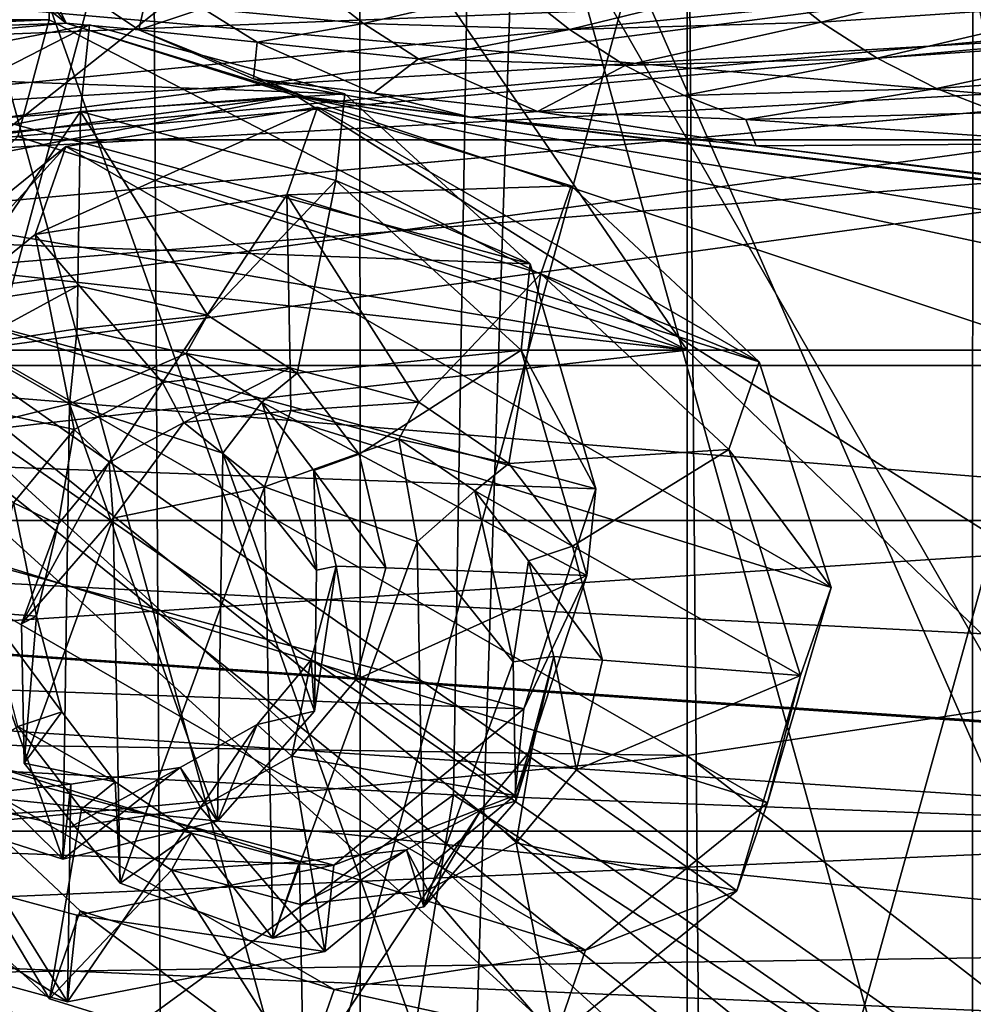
# Model space of a CAD drawing. Header units: metres. Extents: x -904 to 0, y -908 to 0.
# Tile 90 of 153: x -382 to -341, y -105 to -63. Entities that reach past the tile are written whole.
import ezdxf

# ---------------------------------------------------------------- set-up
doc = ezdxf.new("R2010")
doc.units = ezdxf.units.M

msp = doc.modelspace()

# ---------------------------------------------------------------- linework, layer by layer
at = {"layer": 'None'}
for points in [[(-393.401001, -117.911072, 1988.119873), (-393.479919, -24.042227, 1933.87854), (-367.022247, -120.089249, 1984.553101)], [(-393.479919, -24.042227, 1933.87854), (-367.025238, -27.069414, 1930.828857), (-367.022247, -120.089249, 1984.553101)], [(-367.022247, -120.089249, 1984.553101), (-367.025238, -27.069414, 1930.828857), (-340.778107, -121.33815, 1979.975098)], [(-367.025238, -27.069414, 1930.828857), (-340.772614, -30.867098, 1927.806885), (-340.778107, -121.33815, 1979.975098)], [(-340.778107, -121.33815, 1979.975098), (-340.772614, -30.867098, 1927.806885), (-327.809082, -119.616325, 1977.327515)], [(-340.772614, -30.867098, 1927.806885), (-327.802185, -32.960297, 1927.296631), (-327.809082, -119.616325, 1977.327515)], [(-570.15863, -58.565701, 661.240173), (-309.111755, -207.702347, 657.334961), (-309.403992, -35.91481, 661.833374)], [(-389.199493, -118.923676, 1550.911377), (-386.783783, -43.876625, 1507.21875), (-362.245575, -112.721756, 1545.40625)], [(-386.783783, -43.876625, 1507.21875), (-360.185577, -49.225632, 1508.736206), (-362.245575, -112.721756, 1545.40625)], [(-362.245575, -112.721756, 1545.40625), (-360.185577, -49.225632, 1508.736206), (-336.018341, -104.384018, 1538.417725)], [(-360.185577, -49.225632, 1508.736206), (-333.425598, -55.798313, 1510.421387), (-336.018341, -104.384018, 1538.417725)], [(-414.806274, -93.030998, 2031.075317), (-363.024536, -95.759171, 2026.860474), (-362.278748, -51.564709, 2034.584595)], [(-362.278748, -51.564709, 2034.584595), (-414.75824, -51.564968, 2038.379517), (-414.806274, -93.030998, 2031.075317)], [(-399.234528, -51.564911, 182.051285), (-375.897583, -51.564796, 186.552155), (-399.087982, -137.472488, 191.156738)], [(-375.897583, -51.564796, 186.552155), (-375.418518, -134.184128, 195.453476), (-399.087982, -137.472488, 191.156738)], [(-375.897583, -51.564796, 186.552155), (-352.977783, -51.564682, 192.840973), (-375.418518, -134.184128, 195.453476)], [(-352.977783, -51.564682, 192.840973), (-352.315155, -129.66301, 201.406082), (-375.418518, -134.184128, 195.453476)], [(-363.024536, -95.759171, 2026.860474), (-336.272583, -96.787689, 2023.781372), (-362.278748, -51.564709, 2034.584595)], [(-362.278748, -51.564709, 2034.584595), (-336.272583, -96.787689, 2023.781372), (-310.038391, -51.564449, 2028.267822)], [(-352.977783, -51.564682, 192.840973), (-330.615753, -51.564575, 200.891068), (-352.315155, -129.66301, 201.406082)], [(-330.615753, -51.564575, 200.891068), (-329.323792, -123.827972, 209.19838), (-352.315155, -129.66301, 201.406082)], [(-387.700989, -56.295364, 1606.961792), (-653.887207, -72.526901, 1606.574951), (-379.609039, -62.712627, 1606.793701)], [(-387.700989, -56.295364, 1606.961792), (-379.609039, -62.712627, 1606.793701), (-384.712372, -56.275879, 1650.164063)], [(-384.712372, -56.275879, 1650.164063), (-379.609039, -62.712627, 1606.793701), (-380.922333, -60.015366, 1650.175903)], [(-570.15863, -58.565701, 661.240173), (-584.097839, -207.702347, 657.334961), (-309.111755, -207.702347, 657.334961)], [(-379.609039, -62.712627, 1606.793701), (-376.496826, -62.992954, 1650.192871), (-380.922333, -60.015366, 1650.175903)], [(-380.922333, -60.015366, 1650.175903), (-376.496826, -62.992954, 1650.192871), (-375.921295, -60.43314, 1693.50293)], [(-336.788635, -60.053448, 1863.346436), (-349.507813, -60.886173, 1821.602783), (-347.266754, -62.668034, 1821.608643)], [(-336.788635, -60.053448, 1863.346436), (-347.266754, -62.668034, 1821.608643), (-334.54303, -61.808685, 1863.350342)], [(-376.496826, -62.992954, 1650.192871), (-373.751007, -62.088051, 1693.513672), (-375.921295, -60.43314, 1693.50293)], [(-373.751007, -62.088051, 1693.513672), (-366.874786, -62.728729, 1736.588623), (-369.076416, -61.000095, 1736.577759)], [(-369.076416, -61.000095, 1736.577759), (-366.874786, -62.728729, 1736.588623), (-360.28006, -61.209015, 1779.314941)], [(-358.053589, -62.982861, 1779.32312), (-349.507813, -60.886173, 1821.602783), (-360.28006, -61.209015, 1779.314941)], [(-349.507813, -60.886173, 1821.602783), (-358.053589, -62.982861, 1779.32312), (-347.266754, -62.668034, 1821.608643)], [(-360.28006, -61.209015, 1779.314941), (-366.874786, -62.728729, 1736.588623), (-358.053589, -62.982861, 1779.32312)], [(-334.54303, -61.808685, 1863.350342), (-347.266754, -62.668034, 1821.608643), (-344.862915, -64.21418, 1821.613403)], [(-332.137573, -63.332085, 1863.352417), (-334.54303, -61.808685, 1863.350342), (-344.862915, -64.21418, 1821.613403)], [(-371.433136, -63.526936, 1693.526123), (-373.751007, -62.088051, 1693.513672), (-376.496826, -62.992954, 1650.192871)], [(-366.874786, -62.728729, 1736.588623), (-373.751007, -62.088051, 1693.513672), (-371.433136, -63.526936, 1693.526123)], [(-653.887207, -72.526901, 1606.574951), (-629.798584, -85.366486, 1606.240967), (-379.609039, -62.712627, 1606.793701)], [(-379.609039, -62.712627, 1606.793701), (-629.798584, -85.366486, 1606.240967), (-369.758789, -65.81794, 1606.712402)], [(-369.758789, -65.81794, 1606.712402), (-369.372711, -65.865341, 1613.282715), (-379.609039, -62.712627, 1606.793701)], [(-369.372711, -65.865341, 1613.282715), (-376.496826, -62.992954, 1650.192871), (-379.609039, -62.712627, 1606.793701)], [(-364.51712, -64.230385, 1736.600952), (-366.874786, -62.728729, 1736.588623), (-371.433136, -63.526936, 1693.526123)], [(-358.053589, -62.982861, 1779.32312), (-366.874786, -62.728729, 1736.588623), (-364.51712, -64.230385, 1736.600952)], [(-347.266754, -62.668034, 1821.608643), (-358.053589, -62.982861, 1779.32312), (-355.665619, -64.522537, 1779.331299)], [(-344.862915, -64.21418, 1821.613403), (-347.266754, -62.668034, 1821.608643), (-355.665619, -64.522537, 1779.331299)], [(-371.592438, -65.090462, 1650.214355), (-371.433136, -63.526936, 1693.526123), (-376.496826, -62.992954, 1650.192871)], [(-376.496826, -62.992954, 1650.192871), (-369.372711, -65.865341, 1613.282715), (-371.592438, -65.090462, 1650.214355)], [(-355.665619, -64.522537, 1779.331299), (-358.053589, -62.982861, 1779.32312), (-364.51712, -64.230385, 1736.600952)], [(-366.439026, -65.70137, 1693.555542), (-371.433136, -63.526936, 1693.526123), (-371.592438, -65.090462, 1650.214355)], [(-371.433136, -63.526936, 1693.526123), (-366.439026, -65.70137, 1693.555542), (-364.51712, -64.230385, 1736.600952)], [(-344.862915, -64.21418, 1821.613403), (-342.318085, -65.508957, 1821.616821), (-332.137573, -63.332085, 1863.352417)], [(-342.318085, -65.508957, 1821.616821), (-329.594055, -64.608513, 1863.352783), (-332.137573, -63.332085, 1863.352417)], [(-366.439026, -65.70137, 1693.555542), (-359.418945, -66.49469, 1736.629272), (-364.51712, -64.230385, 1736.600952)], [(-359.418945, -66.49469, 1736.629272), (-355.665619, -64.522537, 1779.331299), (-364.51712, -64.230385, 1736.600952)], [(-355.665619, -64.522537, 1779.331299), (-359.418945, -66.49469, 1736.629272), (-353.137665, -65.81221, 1779.339355)], [(-355.665619, -64.522537, 1779.331299), (-353.137665, -65.81221, 1779.339355), (-344.862915, -64.21418, 1821.613403)], [(-353.137665, -65.81221, 1779.339355), (-342.318085, -65.508957, 1821.616821), (-344.862915, -64.21418, 1821.613403)], [(-342.318085, -65.508957, 1821.616821), (-339.653931, -66.541656, 1821.618896), (-329.594055, -64.608513, 1863.352783)], [(-362.295715, -66.734222, 1685.181274), (-366.439026, -65.70137, 1693.555542), (-371.592438, -65.090462, 1650.214355)], [(-369.372711, -65.865341, 1613.282715), (-362.295715, -66.734222, 1685.181274), (-371.592438, -65.090462, 1650.214355)], [(-359.418945, -66.49469, 1736.629272), (-366.439026, -65.70137, 1693.555542), (-362.295715, -66.734222, 1685.181274)], [(-353.137665, -65.81221, 1779.339355), (-350.491211, -66.840881, 1779.347046), (-342.318085, -65.508957, 1821.616821)], [(-350.491211, -66.840881, 1779.347046), (-339.653931, -66.541656, 1821.618896), (-342.318085, -65.508957, 1821.616821)], [(-629.798584, -85.366486, 1606.240967), (-604.898926, -96.564316, 1605.948975), (-369.758789, -65.81794, 1606.712402)], [(-369.758789, -65.81794, 1606.712402), (-604.898926, -96.564316, 1605.948975), (-579.414856, -106.2174, 1605.699707)], [(-579.414856, -106.2174, 1605.699707), (-311.951202, -102.333786, 1605.762329), (-369.758789, -65.81794, 1606.712402)], [(-311.951202, -102.333786, 1605.762329), (-285.877808, -93.790787, 1605.964355), (-369.758789, -65.81794, 1606.712402)], [(-369.758789, -65.81794, 1606.712402), (-285.877808, -93.790787, 1605.964355), (-259.035767, -89.53669, 1606.136597)], [(-259.035767, -89.53669, 1606.136597), (-232.967972, -88.549675, 1606.117188), (-369.758789, -65.81794, 1606.712402)], [(-232.967972, -88.549675, 1606.117188), (-157.766281, -91.522858, 1606.039307), (-369.758789, -65.81794, 1606.712402)], [(-264.370239, -78.757698, 1612.998047), (-369.758789, -65.81794, 1606.712402), (-157.766281, -91.522858, 1606.039307)], [(-264.370239, -78.757698, 1612.998047), (-369.372711, -65.865341, 1613.282715), (-369.758789, -65.81794, 1606.712402)], [(-362.295715, -66.734222, 1685.181274), (-369.372711, -65.865341, 1613.282715), (-264.370239, -78.757698, 1612.998047)], [(-359.418945, -66.49469, 1736.629272), (-350.491211, -66.840881, 1779.347046), (-353.137665, -65.81221, 1779.339355)], [(-350.047302, -67.96817, 1756.375854), (-359.418945, -66.49469, 1736.629272), (-362.295715, -66.734222, 1685.181274)], [(-350.491211, -66.840881, 1779.347046), (-359.418945, -66.49469, 1736.629272), (-350.047302, -67.96817, 1756.375854)], [(-339.653931, -66.541656, 1821.618896), (-350.491211, -66.840881, 1779.347046), (-335.659729, -67.869011, 1815.896851)], [(-350.047302, -67.96817, 1756.375854), (-362.295715, -66.734222, 1685.181274), (-271.176086, -77.936203, 1684.443604)], [(-271.176086, -77.936203, 1684.443604), (-362.295715, -66.734222, 1685.181274), (-264.370239, -78.757698, 1612.998047)], [(-335.659729, -67.869011, 1815.896851), (-350.491211, -66.840881, 1779.347046), (-350.047302, -67.96817, 1756.375854)], [(-350.047302, -67.96817, 1756.375854), (-277.97934, -76.816643, 1756.375854), (-335.659729, -67.869011, 1815.896851)], [(-277.97934, -76.816643, 1756.375854), (-350.047302, -67.96817, 1756.375854), (-271.176086, -77.936203, 1684.443604)], [(-414.806274, -93.030998, 2031.075317), (-393.401001, -117.911072, 1988.119873), (-363.024536, -95.759171, 2026.860474)], [(-393.401001, -117.911072, 1988.119873), (-367.022247, -120.089249, 1984.553101), (-363.024536, -95.759171, 2026.860474)], [(-363.024536, -95.759171, 2026.860474), (-367.022247, -120.089249, 1984.553101), (-342.268646, -109.303604, 2002.259277)], [(-336.272583, -96.787689, 2023.781372), (-363.024536, -95.759171, 2026.860474), (-342.268646, -109.303604, 2002.259277)], [(-335.096313, -108.986382, 2001.10498), (-336.272583, -96.787689, 2023.781372), (-342.268646, -109.303604, 2002.259277)], [(-337.979492, -110.967003, 1605.560547), (-311.951202, -102.333786, 1605.762329), (-579.414856, -106.2174, 1605.699707)], [(-336.018341, -104.384018, 1538.417725), (-336.327271, -107.168266, 1555.495117), (-362.245575, -112.721756, 1545.40625)]]:
    msp.add_3dface(points, dxfattribs=at)
at = {"layer": 'None012311'}
for points in [[(-398.51358, -66.948952, 123.728142), (-395.786469, -58.98037, 141.893921), (-328.285919, -60.03373, 132.887787)], [(-324.461578, -59.205574, 144.901703), (-399.362701, -68.982285, 126.675926), (-327.569336, -62.296482, 135.586823)], [(-395.476166, -60.834919, 145.135208), (-399.362701, -68.982285, 126.675926), (-324.461578, -59.205574, 144.901703)], [(-328.285919, -60.03373, 132.887787), (-331.364288, -63.040817, 123.830482), (-398.51358, -66.948952, 123.728142)], [(-327.569336, -62.296482, 135.586823), (-399.362701, -68.982285, 126.675926), (-330.762848, -65.236298, 126.774025)], [(-398.51358, -66.948952, 123.728142), (-331.364288, -63.040817, 123.830482), (-63.008152, -302.295593, 117.565376)], [(-399.362701, -68.982285, 126.675926), (-65.261642, -300.990356, 120.600586), (-330.762848, -65.236298, 126.774025)], [(-465.701691, -69.252586, 123.667824), (-398.51358, -66.948952, 123.728142), (-69.298546, -367.238312, 115.864792)], [(-398.51358, -66.948952, 123.728142), (-66.409767, -334.739563, 116.715805), (-69.298546, -367.238312, 115.864792)], [(-66.409767, -334.739563, 116.715805), (-398.51358, -66.948952, 123.728142), (-63.008152, -302.295593, 117.565376)], [(-71.333969, -367.13382, 118.868553), (-399.362701, -68.982285, 126.675926), (-465.757965, -71.129059, 126.619713)], [(-71.333969, -367.13382, 118.868553), (-68.556686, -334.277802, 119.72892), (-399.362701, -68.982285, 126.675926)], [(-68.556686, -334.277802, 119.72892), (-65.261642, -300.990356, 120.600586), (-399.362701, -68.982285, 126.675926)], [(-452.00235, -701.143799, 107.12117), (-465.701691, -69.252586, 123.667824), (-71.672775, -399.771973, 115.012871)], [(-465.701691, -69.252586, 123.667824), (-69.298546, -367.238312, 115.864792), (-71.672775, -399.771973, 115.012871)], [(-73.59713, -399.498657, 118.021057), (-465.757965, -71.129059, 126.619713), (-452.00235, -703.006531, 110.073418)], [(-73.59713, -399.498657, 118.021057), (-71.333969, -367.13382, 118.868553), (-465.757965, -71.129059, 126.619713)]]:
    msp.add_3dface(points, dxfattribs=at)
at = {"layer": 'None012312'}
for points in [[(-244.002335, -55.045334, 2077.158691), (-848.960938, -55.045334, 2077.158691), (-843.332153, -78.157524, 2092.565186)], [(-843.332153, -78.157524, 2092.565186), (-832.017273, -108.488556, 2112.783936), (-244.002335, -55.045334, 2077.158691)], [(-832.017273, -108.488556, 2112.783936), (-818.396606, -133.37944, 2129.375977), (-244.002335, -55.045334, 2077.158691)], [(-244.002335, -55.045334, 2077.158691), (-818.396606, -133.37944, 2129.375977), (-244.002335, -194.321701, 2170)], [(-244.002335, -57.660503, 2075.415527), (-840.639099, -81.481087, 2091.294189), (-846.345764, -57.660503, 2075.415527)], [(-829.512085, -111.361542, 2111.212402), (-840.639099, -81.481087, 2091.294189), (-244.002335, -57.660503, 2075.415527)], [(-816.193909, -135.701202, 2127.437256), (-829.512085, -111.361542, 2111.212402), (-244.002335, -57.660503, 2075.415527)], [(-816.193909, -135.701202, 2127.437256), (-244.002335, -57.660503, 2075.415527), (-244.002335, -195.267593, 2167.144043)]]:
    msp.add_3dface(points, dxfattribs=at)
at = {"layer": 'None012317'}
for points in [[(-273.299683, -124.244728, 1629.041138), (-672.325317, -96.34214, 1629.041138), (-672.385864, -97.20826, 1633.96521)], [(-672.325317, -96.34214, 1629.041138), (-273.299683, -124.244728, 1629.041138), (-612.486877, -100.747734, 1628.526367)], [(-273.36026, -125.110855, 1633.96521), (-672.385864, -97.20826, 1633.96521), (-672.713623, -101.895279, 1635.675293)], [(-273.36026, -125.110855, 1633.96521), (-273.299683, -124.244728, 1629.041138), (-672.385864, -97.20826, 1633.96521)], [(-672.920227, -104.850044, 1627.537354), (-672.592468, -100.163025, 1625.827271), (-273.894623, -132.75264, 1627.537354)], [(-672.592468, -100.163025, 1625.827271), (-273.566864, -128.065613, 1625.827271), (-273.894623, -132.75264, 1627.537354)], [(-672.592468, -100.163025, 1625.827271), (-612.700623, -103.804451, 1625.9552), (-333.38266, -123.336266, 1625.9552)], [(-672.592468, -100.163025, 1625.827271), (-333.38266, -123.336266, 1625.9552), (-273.566864, -128.065613, 1625.827271)], [(-273.299683, -124.244728, 1629.041138), (-333.168915, -120.279549, 1628.526367), (-612.486877, -100.747734, 1628.526367)], [(-612.486877, -100.747734, 1628.526367), (-333.168915, -120.279549, 1628.526367), (-611.098206, -101.157028, 1627.986938)], [(-333.168915, -120.279549, 1628.526367), (-334.600922, -120.491714, 1627.986816), (-611.098206, -101.157028, 1627.986938)], [(-611.098206, -101.157028, 1627.986938), (-334.600922, -120.491714, 1627.986816), (-610.579895, -102.147957, 1626.921021)], [(-273.687988, -129.797867, 1635.675293), (-672.713623, -101.895279, 1635.675293), (-672.980774, -105.716171, 1632.461426)], [(-273.687988, -129.797867, 1635.675293), (-273.36026, -125.110855, 1633.96521), (-672.713623, -101.895279, 1635.675293)], [(-612.700623, -103.804451, 1625.9552), (-610.579895, -102.147957, 1626.921021), (-333.38266, -123.336266, 1625.9552)], [(-333.38266, -123.336266, 1625.9552), (-610.579895, -102.147957, 1626.921021), (-335.252167, -121.400764, 1626.921143)], [(-610.579895, -102.147957, 1626.921021), (-334.600922, -120.491714, 1627.986816), (-335.252167, -121.400764, 1626.921143)]]:
    msp.add_3dface(points, dxfattribs=at)
at = {"layer": 'None012320'}
for points in [[(-353.006927, -2.753827, 2254.326904), (-380.347229, -36.842842, 2254.326904), (-353.007477, -76.717903, 2254.326904)], [(-353.007477, -76.717903, 2254.326904), (-337.400238, -76.718018, 2252.789551), (-353.006927, -2.753827, 2254.326904)], [(-337.400238, -76.718018, 2252.789551), (-332.301392, -2.6826, 2251.60083), (-353.006927, -2.753827, 2254.326904)], [(-563.006958, -5.002748, 2174.326904), (-278.006958, -5.004862, 2174.326904), (-563.007507, -77.370995, 2174.326904)], [(-278.006958, -5.004862, 2174.326904), (-278.007477, -77.373108, 2174.326904), (-563.007507, -77.370995, 2174.326904)], [(-380.347412, -62.561035, 2238.326904), (-380.347229, -36.842842, 2238.326904), (-506.065613, -62.560104, 2238.326904)], [(-380.347229, -36.842842, 2254.326904), (-380.347412, -62.561035, 2254.326904), (-353.007477, -76.717903, 2254.326904)], [(-380.347229, -36.842842, 2238.326904), (-380.347412, -62.561035, 2238.326904), (-380.347229, -36.842842, 2254.326904)], [(-380.347412, -62.561035, 2238.326904), (-380.347412, -62.561035, 2254.326904), (-380.347229, -36.842842, 2254.326904)], [(-504.725891, -67.560112, 2238.326904), (-380.347412, -62.561035, 2238.326904), (-506.065613, -62.560104, 2238.326904)], [(-381.687195, -67.561028, 2238.326904), (-380.347412, -62.561035, 2238.326904), (-504.725891, -67.560112, 2238.326904)], [(-353.007477, -76.717903, 2254.326904), (-380.347412, -62.561035, 2254.326904), (-381.687195, -67.561028, 2254.326904)], [(-380.347412, -62.561035, 2238.326904), (-381.687195, -67.561028, 2238.326904), (-380.347412, -62.561035, 2254.326904)], [(-381.687195, -67.561028, 2238.326904), (-381.687195, -67.561028, 2254.326904), (-380.347412, -62.561035, 2254.326904)], [(-381.687195, -67.561028, 2254.326904), (-385.347473, -71.221252, 2254.326904), (-353.007477, -76.717903, 2254.326904)], [(-385.347473, -71.221252, 2254.326904), (-390.347473, -72.560959, 2254.326904), (-353.007477, -76.717903, 2254.326904)], [(-353.007477, -76.717903, 2254.326904), (-390.347473, -72.560959, 2254.326904), (-488.007477, -76.716904, 2254.326904)], [(-488.007477, -76.716904, 2254.326904), (-488.007599, -92.067276, 2252.840332), (-353.007477, -76.717903, 2254.326904)], [(-488.007599, -92.067276, 2252.840332), (-353.007599, -94.084892, 2252.418945), (-353.007477, -76.717903, 2254.326904)], [(-353.007477, -76.717903, 2254.326904), (-353.007599, -94.084892, 2252.418945), (-337.432617, -91.724991, 2251.336426)], [(-337.400238, -76.718018, 2252.789551), (-353.007477, -76.717903, 2254.326904), (-337.432617, -91.724991, 2251.336426)], [(-563.007507, -77.370995, 2174.326904), (-278.007477, -77.373108, 2174.326904), (-279.460236, -92.008446, 2174.326904)], [(-279.460236, -92.008446, 2174.326904), (-280.552216, -96.671791, 2174.326904), (-563.007507, -77.370995, 2174.326904)], [(-280.552216, -96.671791, 2174.326904), (-280.572174, -96.746094, 2174.326904), (-563.007507, -77.370995, 2174.326904)], [(-563.007507, -77.370995, 2174.326904), (-280.572174, -96.746094, 2174.326904), (-283.73764, -106.079124, 2174.326904)], [(-283.73764, -106.079124, 2174.326904), (-290.640198, -119.059952, 2174.326904), (-563.007507, -77.370995, 2174.326904)], [(-290.640198, -119.059952, 2174.326904), (-299.958618, -130.431549, 2174.326904), (-563.007507, -77.370995, 2174.326904)], [(-563.007507, -77.370995, 2174.326904), (-299.958618, -130.431549, 2174.326904), (-299.961609, -130.434555, 2174.326904)], [(-299.961609, -130.434555, 2174.326904), (-300.012787, -130.485703, 2174.326904), (-563.007507, -77.370995, 2174.326904)], [(-300.012787, -130.485703, 2174.326904), (-561.554932, -92.006355, 2174.326904), (-563.007507, -77.370995, 2174.326904)], [(-337.432617, -91.724991, 2251.336426), (-353.007599, -94.084892, 2252.418945), (-337.432739, -106.193977, 2247.037598)], [(-561.554932, -92.006355, 2174.326904), (-300.012787, -130.485703, 2174.326904), (-353.008026, -152.399979, 2174.326904)], [(-561.554932, -92.006355, 2174.326904), (-353.008026, -152.399979, 2174.326904), (-560.48291, -96.59539, 2174.326904)], [(-488.007599, -92.067276, 2252.840332), (-488.00769, -106.847183, 2248.436035), (-353.007599, -94.084892, 2252.418945)], [(-488.00769, -106.847183, 2248.436035), (-353.00769, -106.773079, 2248.466553), (-353.007599, -94.084892, 2252.418945)], [(-353.007599, -94.084892, 2252.418945), (-353.00769, -106.773079, 2248.466553), (-337.432739, -106.193977, 2247.037598)], [(-353.008026, -152.399979, 2174.326904), (-488.008026, -152.398972, 2174.326904), (-560.48291, -96.59539, 2174.326904)]]:
    msp.add_3dface(points, dxfattribs=at)
at = {"layer": 'None012324'}
for points in [[(-517.478271, -67.700378, 2093.583008), (-517.478149, -50.33556, 2093.583008), (-317.478302, -67.701859, 2093.583008)], [(-317.478149, -50.337044, 2192.063721), (-517.478149, -50.33556, 2192.063721), (-517.478271, -67.700378, 2192.063721)], [(-317.478302, -67.701859, 2192.063721), (-317.478149, -50.337044, 2192.063721), (-517.478271, -67.700378, 2192.063721)], [(-517.478149, -50.33556, 2093.583008), (-317.478149, -50.337044, 2093.583008), (-317.478302, -67.701859, 2093.583008)], [(-517.478394, -84.017967, 2099.522217), (-517.478271, -67.700378, 2093.583008), (-317.478424, -84.019455, 2099.522217)], [(-317.478302, -67.701859, 2192.063721), (-517.478271, -67.700378, 2192.063721), (-517.478394, -84.017967, 2186.124756)], [(-317.478424, -84.019455, 2186.124756), (-317.478302, -67.701859, 2192.063721), (-517.478394, -84.017967, 2186.124756)], [(-517.478271, -67.700378, 2093.583008), (-317.478302, -67.701859, 2093.583008), (-317.478424, -84.019455, 2099.522217)], [(-517.478516, -97.32019, 2110.684082), (-517.478394, -84.017967, 2099.522217), (-317.478516, -97.321678, 2110.684082)], [(-317.478424, -84.019455, 2186.124756), (-517.478394, -84.017967, 2186.124756), (-517.478516, -97.32019, 2174.962646)], [(-317.478516, -97.321678, 2174.962646), (-317.478424, -84.019455, 2186.124756), (-517.478516, -97.32019, 2174.962646)], [(-517.478394, -84.017967, 2099.522217), (-317.478424, -84.019455, 2099.522217), (-317.478516, -97.321678, 2110.684082)], [(-517.478577, -106.002602, 2125.722412), (-517.478516, -97.32019, 2110.684082), (-317.478577, -106.004082, 2125.722412)], [(-317.478516, -97.321678, 2174.962646), (-517.478516, -97.32019, 2174.962646), (-517.478577, -106.002602, 2159.924316)], [(-317.478577, -106.004082, 2159.924316), (-317.478516, -97.321678, 2174.962646), (-517.478577, -106.002602, 2159.924316)], [(-517.478516, -97.32019, 2110.684082), (-317.478516, -97.321678, 2110.684082), (-317.478577, -106.004082, 2125.722412)]]:
    msp.add_3dface(points, dxfattribs=at)
at = {"layer": 'None012338'}
for points in [[(-379.624451, -67.994637, 1955.563232), (-368.845581, -66.303207, 1952.301025), (-380.936096, -71.761086, 1949.276611)], [(-368.845581, -66.303207, 1952.301025), (-370.157196, -70.069656, 1946.014404), (-380.936096, -71.761086, 1949.276611)], [(-379.624451, -67.994637, 1955.563232), (-349.915863, -77.21106, 1954.886719), (-368.845581, -66.303207, 1952.301025)], [(-370.157196, -70.069656, 1946.014404), (-368.845581, -66.303207, 1952.301025), (-357.971466, -69.676651, 1952.053345)], [(-349.915863, -77.21106, 1954.886719), (-357.971466, -69.676651, 1952.053345), (-368.845581, -66.303207, 1952.301025)], [(-387.419922, -74.297714, 1960.965942), (-379.624451, -67.994637, 1955.563232), (-388.731567, -78.064171, 1954.679321)], [(-379.624451, -67.994637, 1955.563232), (-380.936096, -71.761086, 1949.276611), (-388.731567, -78.064171, 1954.679321)], [(-387.419922, -74.297714, 1960.965942), (-346.83725, -86.887589, 1960.041748), (-379.624451, -67.994637, 1955.563232)], [(-346.83725, -86.887589, 1960.041748), (-349.915863, -77.21106, 1954.886719), (-379.624451, -67.994637, 1955.563232)], [(-359.283112, -73.4431, 1945.766724), (-370.157196, -70.069656, 1946.014404), (-357.971466, -69.676651, 1952.053345)], [(-359.283112, -73.4431, 1945.766724), (-357.971466, -69.676651, 1952.053345), (-349.915863, -77.21106, 1954.886719)], [(-380.936096, -71.761086, 1949.276611), (-370.157196, -70.069656, 1946.014404), (-375.488068, -78.096489, 1951.935547)], [(-370.157196, -70.069656, 1946.014404), (-370.017975, -77.476349, 1950.422729), (-375.488068, -78.096489, 1951.935547)], [(-370.017975, -77.476349, 1950.422729), (-370.157196, -70.069656, 1946.014404), (-364.508545, -78.949387, 1950.155762)], [(-370.157196, -70.069656, 1946.014404), (-359.283112, -73.4431, 1945.766724), (-364.508545, -78.949387, 1950.155762)], [(-388.731567, -78.064171, 1954.679321), (-380.936096, -71.761086, 1949.276611), (-379.266205, -80.120026, 1953.936157)], [(-380.936096, -71.761086, 1949.276611), (-375.488068, -78.096489, 1951.935547), (-379.266205, -80.120026, 1953.936157)], [(-364.508545, -78.949387, 1950.155762), (-359.283112, -73.4431, 1945.766724), (-360.643158, -81.566681, 1950.917358)], [(-359.283112, -73.4431, 1945.766724), (-351.227509, -80.977509, 1948.599976), (-360.643158, -81.566681, 1950.917358)], [(-351.227509, -80.977509, 1948.599976), (-359.283112, -73.4431, 1945.766724), (-349.915863, -77.21106, 1954.886719)], [(-390.143219, -83.523552, 1967.061523), (-349.560516, -96.113419, 1966.137207), (-387.419922, -74.297714, 1960.965942)], [(-349.560516, -96.113419, 1966.137207), (-346.83725, -86.887589, 1960.041748), (-387.419922, -74.297714, 1960.965942)], [(-375.488068, -78.096489, 1951.935547), (-370.017975, -77.476349, 1950.422729), (-374.572632, -79.819855, 1952.7771)], [(-370.017975, -77.476349, 1950.422729), (-369.983643, -79.302208, 1951.509521), (-374.572632, -79.819855, 1952.7771)], [(-369.983643, -79.302208, 1951.509521), (-370.017975, -77.476349, 1950.422729), (-364.508545, -78.949387, 1950.155762)], [(-351.227509, -80.977509, 1948.599976), (-349.915863, -77.21106, 1954.886719), (-346.83725, -86.887589, 1960.041748)], [(-388.731567, -78.064171, 1954.679321), (-379.266205, -80.120026, 1953.936157), (-381.861572, -83.249817, 1956.352783)], [(-379.266205, -80.120026, 1953.936157), (-375.488068, -78.096489, 1951.935547), (-377.76297, -81.525986, 1954.464844)], [(-375.488068, -78.096489, 1951.935547), (-374.572632, -79.819855, 1952.7771), (-377.76297, -81.525986, 1954.464844)], [(-365.361755, -80.535362, 1951.284058), (-369.983643, -79.302208, 1951.509521), (-364.508545, -78.949387, 1950.155762)], [(-365.361755, -80.535362, 1951.284058), (-364.508545, -78.949387, 1950.155762), (-360.643158, -81.566681, 1950.917358)], [(-374.572632, -79.819855, 1952.7771), (-369.983643, -79.302208, 1951.509521), (-371.121124, -82.568535, 1946.057617)], [(-365.361755, -80.535362, 1951.284058), (-371.121124, -82.568535, 1946.057617), (-369.983643, -79.302208, 1951.509521)], [(-381.861572, -83.249817, 1956.352783), (-379.266205, -80.120026, 1953.936157), (-379.951569, -84.169044, 1956.505005)], [(-379.266205, -80.120026, 1953.936157), (-377.76297, -81.525986, 1954.464844), (-379.951569, -84.169044, 1956.505005)], [(-377.76297, -81.525986, 1954.464844), (-374.572632, -79.819855, 1952.7771), (-377.594147, -83.913422, 1948.213867)], [(-377.594147, -83.913422, 1948.213867), (-374.572632, -79.819855, 1952.7771), (-371.121124, -82.568535, 1946.057617)], [(-364.578522, -84.924484, 1946.104004), (-371.121124, -82.568535, 1946.057617), (-365.361755, -80.535362, 1951.284058)], [(-362.097839, -82.742867, 1951.925537), (-365.361755, -80.535362, 1951.284058), (-360.643158, -81.566681, 1950.917358)], [(-362.097839, -82.742867, 1951.925537), (-364.578522, -84.924484, 1946.104004), (-365.361755, -80.535362, 1951.284058)], [(-360.643158, -81.566681, 1950.917358), (-351.227509, -80.977509, 1948.599976), (-357.922363, -85.109436, 1952.47229)], [(-351.227509, -80.977509, 1948.599976), (-348.148895, -90.654037, 1953.755005), (-357.922363, -85.109436, 1952.47229)], [(-348.148895, -90.654037, 1953.755005), (-351.227509, -80.977509, 1948.599976), (-346.83725, -86.887589, 1960.041748)], [(-381.52533, -88.433624, 1951.742188), (-379.951569, -84.169044, 1956.505005), (-377.76297, -81.525986, 1954.464844)], [(-381.52533, -88.433624, 1951.742188), (-377.76297, -81.525986, 1954.464844), (-377.594147, -83.913422, 1948.213867)], [(-362.097839, -82.742867, 1951.925537), (-360.643158, -81.566681, 1950.917358), (-357.922363, -85.109436, 1952.47229)], [(-377.594147, -83.913422, 1948.213867), (-371.121124, -82.568535, 1946.057617), (-377.30014, -99.552177, 1957.521973)], [(-377.30014, -99.552177, 1957.521973), (-371.121124, -82.568535, 1946.057617), (-370.75766, -101.90361, 1957.565674)], [(-371.121124, -82.568535, 1946.057617), (-364.578522, -84.924484, 1946.104004), (-370.75766, -101.90361, 1957.565674)], [(-360.465637, -90.069557, 1948.328491), (-364.578522, -84.924484, 1946.104004), (-362.097839, -82.742867, 1951.925537)], [(-359.803314, -85.734169, 1953.239014), (-362.097839, -82.742867, 1951.925537), (-357.922363, -85.109436, 1952.47229)], [(-359.803314, -85.734169, 1953.239014), (-360.465637, -90.069557, 1948.328491), (-362.097839, -82.742867, 1951.925537)], [(-382.970367, -87.949081, 1959.399414), (-381.861572, -83.249817, 1956.352783), (-380.878784, -88.111542, 1959.060425)], [(-381.861572, -83.249817, 1956.352783), (-379.951569, -84.169044, 1956.505005), (-380.878784, -88.111542, 1959.060425)], [(-387.064606, -93.200081, 1972.216553), (-357.356018, -102.416504, 1971.539917), (-390.143219, -83.523552, 1967.061523)], [(-357.356018, -102.416504, 1971.539917), (-349.560516, -96.113419, 1966.137207), (-390.143219, -83.523552, 1967.061523)], [(-381.413055, -94.407097, 1955.297485), (-381.52533, -88.433624, 1951.742188), (-377.594147, -83.913422, 1948.213867)], [(-381.413055, -94.407097, 1955.297485), (-377.594147, -83.913422, 1948.213867), (-377.30014, -99.552177, 1957.521973)], [(-380.878784, -88.111542, 1959.060425), (-379.951569, -84.169044, 1956.505005), (-381.52533, -88.433624, 1951.742188)], [(-370.75766, -101.90361, 1957.565674), (-364.578522, -84.924484, 1946.104004), (-364.284546, -100.563232, 1955.412109)], [(-364.578522, -84.924484, 1946.104004), (-360.465637, -90.069557, 1948.328491), (-364.284546, -100.563232, 1955.412109)], [(-359.803314, -85.734169, 1953.239014), (-357.922363, -85.109436, 1952.47229), (-356.633392, -89.994957, 1955.130249)], [(-357.922363, -85.109436, 1952.47229), (-348.148895, -90.654037, 1953.755005), (-356.633392, -89.994957, 1955.130249)], [(-360.465637, -90.069557, 1948.328491), (-359.803314, -85.734169, 1953.239014), (-358.724945, -89.832466, 1955.46936)], [(-358.724945, -89.832466, 1955.46936), (-359.803314, -85.734169, 1953.239014), (-356.633392, -89.994957, 1955.130249)], [(-348.148895, -90.654037, 1953.755005), (-346.83725, -86.887589, 1960.041748), (-349.560516, -96.113419, 1966.137207)], [(-381.681396, -92.83461, 1962.057495), (-382.970367, -87.949081, 1959.399414), (-379.800415, -92.209839, 1961.290771)], [(-382.970367, -87.949081, 1959.399414), (-380.878784, -88.111542, 1959.060425), (-379.800415, -92.209839, 1961.290771)], [(-381.413055, -94.407097, 1955.297485), (-380.878784, -88.111542, 1959.060425), (-381.52533, -88.433624, 1951.742188)], [(-379.800415, -92.209839, 1961.290771), (-380.878784, -88.111542, 1959.060425), (-381.413055, -94.407097, 1955.297485)], [(-360.353333, -96.04303, 1951.883789), (-360.465637, -90.069557, 1948.328491), (-358.724945, -89.832466, 1955.46936)], [(-360.353333, -96.04303, 1951.883789), (-358.724945, -89.832466, 1955.46936), (-359.652161, -93.774971, 1958.02478)], [(-359.652161, -93.774971, 1958.02478), (-358.724945, -89.832466, 1955.46936), (-357.742188, -94.694221, 1958.177002)], [(-358.724945, -89.832466, 1955.46936), (-356.633392, -89.994957, 1955.130249), (-357.742188, -94.694221, 1958.177002)], [(-364.284546, -100.563232, 1955.412109), (-360.465637, -90.069557, 1948.328491), (-360.353333, -96.04303, 1951.883789)], [(-348.148895, -90.654037, 1953.755005), (-357.742188, -94.694221, 1958.177002), (-356.633392, -89.994957, 1955.130249)], [(-348.148895, -90.654037, 1953.755005), (-350.872162, -99.879868, 1959.850464), (-357.742188, -94.694221, 1958.177002)], [(-350.872162, -99.879868, 1959.850464), (-348.148895, -90.654037, 1953.755005), (-349.560516, -96.113419, 1966.137207)], [(-381.681396, -92.83461, 1962.057495), (-379.800415, -92.209839, 1961.290771), (-377.50589, -95.201149, 1962.604248)], [(-377.50589, -95.201149, 1962.604248), (-379.800415, -92.209839, 1961.290771), (-381.413055, -94.407097, 1955.297485)], [(-381.681396, -92.83461, 1962.057495), (-378.960602, -96.377357, 1963.612427), (-388.376221, -96.96653, 1965.92981)], [(-387.064606, -93.200081, 1972.216553), (-388.376221, -96.96653, 1965.92981), (-380.320618, -104.500938, 1968.763062)], [(-379.009003, -100.734489, 1975.049805), (-387.064606, -93.200081, 1972.216553), (-380.320618, -104.500938, 1968.763062)], [(-379.009003, -100.734489, 1975.049805), (-368.134888, -104.107933, 1974.802124), (-387.064606, -93.200081, 1972.216553)], [(-368.134888, -104.107933, 1974.802124), (-357.356018, -102.416504, 1971.539917), (-387.064606, -93.200081, 1972.216553)], [(-378.960602, -96.377357, 1963.612427), (-381.681396, -92.83461, 1962.057495), (-377.50589, -95.201149, 1962.604248)], [(-361.840759, -96.418022, 1960.064941), (-359.652161, -93.774971, 1958.02478), (-360.337524, -97.824013, 1960.593628)], [(-361.840759, -96.418022, 1960.064941), (-360.353333, -96.04303, 1951.883789), (-359.652161, -93.774971, 1958.02478)], [(-359.652161, -93.774971, 1958.02478), (-357.742188, -94.694221, 1958.177002), (-360.337524, -97.824013, 1960.593628)], [(-377.50589, -95.201149, 1962.604248), (-381.413055, -94.407097, 1955.297485), (-377.30014, -99.552177, 1957.521973)], [(-350.872162, -99.879868, 1959.850464), (-360.337524, -97.824013, 1960.593628), (-357.742188, -94.694221, 1958.177002)], [(-378.960602, -96.377357, 1963.612427), (-377.50589, -95.201149, 1962.604248), (-374.241974, -97.408646, 1963.24585)], [(-374.241974, -97.408646, 1963.24585), (-377.50589, -95.201149, 1962.604248), (-377.30014, -99.552177, 1957.521973)], [(-364.284546, -100.563232, 1955.412109), (-360.353333, -96.04303, 1951.883789), (-361.840759, -96.418022, 1960.064941)], [(-350.872162, -99.879868, 1959.850464), (-349.560516, -96.113419, 1966.137207), (-357.356018, -102.416504, 1971.539917)], [(-388.376221, -96.96653, 1965.92981), (-378.960602, -96.377357, 1963.612427), (-380.320618, -104.500938, 1968.763062)], [(-378.960602, -96.377357, 1963.612427), (-375.095215, -98.994659, 1964.374023), (-380.320618, -104.500938, 1968.763062)], [(-375.095215, -98.994659, 1964.374023), (-378.960602, -96.377357, 1963.612427), (-374.241974, -97.408646, 1963.24585)], [(-365.031097, -98.124153, 1961.752686), (-361.840759, -96.418022, 1960.064941), (-364.115662, -99.847557, 1962.594238)], [(-365.031097, -98.124153, 1961.752686), (-364.284546, -100.563232, 1955.412109), (-361.840759, -96.418022, 1960.064941)], [(-361.840759, -96.418022, 1960.064941), (-360.337524, -97.824013, 1960.593628), (-364.115662, -99.847557, 1962.594238)], [(-374.241974, -97.408646, 1963.24585), (-377.30014, -99.552177, 1957.521973), (-370.75766, -101.90361, 1957.565674)], [(-375.095215, -98.994659, 1964.374023), (-374.241974, -97.408646, 1963.24585), (-369.620087, -98.641808, 1963.020264)], [(-369.620087, -98.641808, 1963.020264), (-374.241974, -97.408646, 1963.24585), (-370.75766, -101.90361, 1957.565674)], [(-358.667664, -106.182953, 1965.253174), (-364.115662, -99.847557, 1962.594238), (-360.337524, -97.824013, 1960.593628)], [(-350.872162, -99.879868, 1959.850464), (-358.667664, -106.182953, 1965.253174), (-360.337524, -97.824013, 1960.593628)], [(-369.620087, -98.641808, 1963.020264), (-370.75766, -101.90361, 1957.565674), (-365.031097, -98.124153, 1961.752686)], [(-370.75766, -101.90361, 1957.565674), (-364.284546, -100.563232, 1955.412109), (-365.031097, -98.124153, 1961.752686)], [(-369.620087, -98.641808, 1963.020264), (-365.031097, -98.124153, 1961.752686), (-369.585754, -100.46769, 1964.107056)], [(-365.031097, -98.124153, 1961.752686), (-364.115662, -99.847557, 1962.594238), (-369.585754, -100.46769, 1964.107056)], [(-369.585754, -100.46769, 1964.107056), (-375.095215, -98.994659, 1964.374023), (-369.620087, -98.641808, 1963.020264)], [(-380.320618, -104.500938, 1968.763062), (-375.095215, -98.994659, 1964.374023), (-369.446533, -107.874382, 1968.515381)], [(-375.095215, -98.994659, 1964.374023), (-369.585754, -100.46769, 1964.107056), (-369.446533, -107.874382, 1968.515381)], [(-369.446533, -107.874382, 1968.515381), (-369.585754, -100.46769, 1964.107056), (-364.115662, -99.847557, 1962.594238)], [(-358.667664, -106.182953, 1965.253174), (-369.446533, -107.874382, 1968.515381), (-364.115662, -99.847557, 1962.594238)], [(-358.667664, -106.182953, 1965.253174), (-350.872162, -99.879868, 1959.850464), (-357.356018, -102.416504, 1971.539917)], [(-379.009003, -100.734489, 1975.049805), (-380.320618, -104.500938, 1968.763062), (-369.446533, -107.874382, 1968.515381)], [(-368.134888, -104.107933, 1974.802124), (-379.009003, -100.734489, 1975.049805), (-369.446533, -107.874382, 1968.515381)], [(-358.667664, -106.182953, 1965.253174), (-357.356018, -102.416504, 1971.539917), (-368.134888, -104.107933, 1974.802124)], [(-369.446533, -107.874382, 1968.515381), (-358.667664, -106.182953, 1965.253174), (-368.134888, -104.107933, 1974.802124)]]:
    msp.add_3dface(points, dxfattribs=at)
at = {"layer": 'None012340'}
for points in [[(-389.637909, -64.937622, 1518.565308), (-378.617218, -62.785873, 1516.66748), (-390.025116, -68.640846, 1512.118164)], [(-378.617218, -62.785873, 1516.66748), (-379.004425, -66.489098, 1510.220337), (-390.025116, -68.640846, 1512.118164)], [(-367.669373, -65.743484, 1517.708862), (-378.617218, -62.785873, 1516.66748), (-389.637909, -64.937622, 1518.565308)], [(-379.004425, -66.489098, 1510.220337), (-378.617218, -62.785873, 1516.66748), (-367.669373, -65.743484, 1517.708862)], [(-359.727814, -73.017967, 1521.4104), (-389.637909, -64.937622, 1518.565308), (-397.778442, -71.622162, 1522.893799)], [(-359.727814, -73.017967, 1521.4104), (-367.669373, -65.743484, 1517.708862), (-389.637909, -64.937622, 1518.565308)], [(-368.056549, -69.446709, 1511.261719), (-379.004425, -66.489098, 1510.220337), (-367.669373, -65.743484, 1517.708862)], [(-368.056549, -69.446709, 1511.261719), (-367.669373, -65.743484, 1517.708862), (-359.727814, -73.017967, 1521.4104)], [(-390.025116, -68.640846, 1512.118164), (-379.004425, -66.489098, 1510.220337), (-384.69574, -74.812302, 1515.343018)], [(-379.004425, -66.489098, 1510.220337), (-379.110931, -73.960846, 1514.518555), (-384.69574, -74.812302, 1515.343018)], [(-379.110931, -73.960846, 1514.518555), (-379.004425, -66.489098, 1510.220337), (-373.556213, -75.22094, 1514.908691)], [(-379.004425, -66.489098, 1510.220337), (-368.056549, -69.446709, 1511.261719), (-373.556213, -75.22094, 1514.908691)], [(-373.556213, -75.22094, 1514.908691), (-368.056549, -69.446709, 1511.261719), (-369.712128, -77.703972, 1516.104126)], [(-368.056549, -69.446709, 1511.261719), (-360.11499, -76.721191, 1514.963257), (-369.712128, -77.703972, 1516.104126)], [(-360.11499, -76.721191, 1514.963257), (-368.056549, -69.446709, 1511.261719), (-359.727814, -73.017967, 1521.4104)], [(-356.920502, -82.660118, 1526.780273), (-397.778442, -71.622162, 1522.893799), (-400.857605, -81.048386, 1528.493164)], [(-356.920502, -82.660118, 1526.780273), (-359.727814, -73.017967, 1521.4104), (-397.778442, -71.622162, 1522.893799)], [(-360.11499, -76.721191, 1514.963257), (-359.727814, -73.017967, 1521.4104), (-356.920502, -82.660118, 1526.780273)], [(-384.69574, -74.812302, 1515.343018), (-379.110931, -73.960846, 1514.518555), (-383.822327, -76.514427, 1516.268311)], [(-379.110931, -73.960846, 1514.518555), (-379.137177, -75.802734, 1515.578125), (-383.822327, -76.514427, 1516.268311)], [(-379.137177, -75.802734, 1515.578125), (-379.110931, -73.960846, 1514.518555), (-373.556213, -75.22094, 1514.908691)], [(-374.477203, -76.857231, 1515.903931), (-379.137177, -75.802734, 1515.578125), (-373.556213, -75.22094, 1514.908691)], [(-374.477203, -76.857231, 1515.903931), (-373.556213, -75.22094, 1514.908691), (-369.712128, -77.703972, 1516.104126)], [(-383.822327, -76.514427, 1516.268311), (-379.137177, -75.802734, 1515.578125), (-379.472961, -79.014229, 1509.987061)], [(-374.477203, -76.857231, 1515.903931), (-379.472961, -79.014229, 1509.987061), (-379.137177, -75.802734, 1515.578125)], [(-386.102234, -80.638702, 1511.318359), (-383.822327, -76.514427, 1516.268311), (-379.472961, -79.014229, 1509.987061)], [(-369.712128, -77.703972, 1516.104126), (-360.11499, -76.721191, 1514.963257), (-367.063263, -81.168472, 1517.935059)], [(-360.11499, -76.721191, 1514.963257), (-357.307678, -86.363342, 1520.33313), (-367.063263, -81.168472, 1517.935059)], [(-357.307678, -86.363342, 1520.33313), (-360.11499, -76.721191, 1514.963257), (-356.920502, -82.660118, 1526.780273)], [(-372.896912, -81.123108, 1510.803467), (-379.472961, -79.014229, 1509.987061), (-374.477203, -76.857231, 1515.903931)], [(-371.231201, -78.95134, 1516.911865), (-374.477203, -76.857231, 1515.903931), (-369.712128, -77.703972, 1516.104126)], [(-371.231201, -78.95134, 1516.911865), (-372.896912, -81.123108, 1510.803467), (-374.477203, -76.857231, 1515.903931)], [(-371.231201, -78.95134, 1516.911865), (-369.712128, -77.703972, 1516.104126), (-367.063263, -81.168472, 1517.935059)], [(-386.102234, -80.638702, 1511.318359), (-379.472961, -79.014229, 1509.987061), (-379.751007, -98.519119, 1521.207397)], [(-379.751007, -98.519119, 1521.207397), (-379.472961, -79.014229, 1509.987061), (-373.121826, -96.899208, 1519.878784)], [(-379.472961, -79.014229, 1509.987061), (-372.896912, -81.123108, 1510.803467), (-373.121826, -96.899208, 1519.878784)], [(-368.885742, -86.147881, 1513.448853), (-372.896912, -81.123108, 1510.803467), (-371.231201, -78.95134, 1516.911865)], [(-368.997467, -81.876686, 1518.458008), (-371.231201, -78.95134, 1516.911865), (-367.063263, -81.168472, 1517.935059)], [(-368.997467, -81.876686, 1518.458008), (-368.885742, -86.147881, 1513.448853), (-371.231201, -78.95134, 1516.911865)], [(-386.327118, -96.414803, 1520.393677), (-386.102234, -80.638702, 1511.318359), (-379.751007, -98.519119, 1521.207397)], [(-359.999634, -92.086342, 1532.379517), (-400.857605, -81.048386, 1528.493164), (-398.050293, -90.690536, 1533.863037)], [(-359.999634, -92.086342, 1532.379517), (-356.920502, -82.660118, 1526.780273), (-400.857605, -81.048386, 1528.493164)], [(-373.121826, -96.899208, 1519.878784), (-372.896912, -81.123108, 1510.803467), (-368.971649, -92.17382, 1516.915283)], [(-372.896912, -81.123108, 1510.803467), (-368.885742, -86.147881, 1513.448853), (-368.971649, -92.17382, 1516.915283)], [(-368.997467, -81.876686, 1518.458008), (-367.063263, -81.168472, 1517.935059), (-365.915833, -86.047577, 1520.668701)], [(-367.063263, -81.168472, 1517.935059), (-357.307678, -86.363342, 1520.33313), (-365.915833, -86.047577, 1520.668701)], [(-368.037872, -85.969719, 1520.751465), (-368.997467, -81.876686, 1518.458008), (-365.915833, -86.047577, 1520.668701)], [(-368.885742, -86.147881, 1513.448853), (-368.997467, -81.876686, 1518.458008), (-368.037872, -85.969719, 1520.751465)], [(-357.307678, -86.363342, 1520.33313), (-356.920502, -82.660118, 1526.780273), (-359.999634, -92.086342, 1532.379517)], [(-369.113098, -89.988106, 1523.124146), (-368.037872, -85.969719, 1520.751465), (-367.201111, -90.83744, 1523.497192)], [(-368.971649, -92.17382, 1516.915283), (-368.037872, -85.969719, 1520.751465), (-369.113098, -89.988106, 1523.124146)], [(-368.971649, -92.17382, 1516.915283), (-368.885742, -86.147881, 1513.448853), (-368.037872, -85.969719, 1520.751465)], [(-368.037872, -85.969719, 1520.751465), (-365.915833, -86.047577, 1520.668701), (-367.201111, -90.83744, 1523.497192)], [(-357.307678, -86.363342, 1520.33313), (-367.201111, -90.83744, 1523.497192), (-365.915833, -86.047577, 1520.668701)], [(-357.307678, -86.363342, 1520.33313), (-360.386841, -95.789566, 1525.932495), (-367.201111, -90.83744, 1523.497192)], [(-360.386841, -95.789566, 1525.932495), (-357.307678, -86.363342, 1520.33313), (-359.999634, -92.086342, 1532.379517)], [(-371.427856, -92.746605, 1524.847656), (-369.113098, -89.988106, 1523.124146), (-369.945923, -94.104088, 1525.538452)], [(-371.427856, -92.746605, 1524.847656), (-368.971649, -92.17382, 1516.915283), (-369.113098, -89.988106, 1523.124146)], [(-369.113098, -89.988106, 1523.124146), (-367.201111, -90.83744, 1523.497192), (-369.945923, -94.104088, 1525.538452)], [(-368.140198, -98.770882, 1536.708008), (-398.050293, -90.690536, 1533.863037), (-390.108734, -97.965019, 1537.564575)], [(-368.140198, -98.770882, 1536.708008), (-359.999634, -92.086342, 1532.379517), (-398.050293, -90.690536, 1533.863037)], [(-360.386841, -95.789566, 1525.932495), (-369.945923, -94.104088, 1525.538452), (-367.201111, -90.83744, 1523.497192)], [(-373.121826, -96.899208, 1519.878784), (-368.971649, -92.17382, 1516.915283), (-371.427856, -92.746605, 1524.847656)], [(-360.386841, -95.789566, 1525.932495), (-359.999634, -92.086342, 1532.379517), (-368.140198, -98.770882, 1536.708008)], [(-374.730164, -94.600502, 1526.11084), (-371.427856, -92.746605, 1524.847656), (-373.85672, -96.30265, 1527.036133)], [(-374.730164, -94.600502, 1526.11084), (-373.121826, -96.899208, 1519.878784), (-371.427856, -92.746605, 1524.847656)], [(-371.427856, -92.746605, 1524.847656), (-369.945923, -94.104088, 1525.538452), (-373.85672, -96.30265, 1527.036133)], [(-384.075256, -94.257698, 1526.47522), (-386.327118, -96.414803, 1520.393677), (-379.751007, -98.519119, 1521.207397)], [(-384.996277, -95.89402, 1527.470459), (-384.075256, -94.257698, 1526.47522), (-379.415314, -95.312187, 1526.801025)], [(-379.415314, -95.312187, 1526.801025), (-384.075256, -94.257698, 1526.47522), (-379.751007, -98.519119, 1521.207397)], [(-368.527374, -102.474106, 1530.260986), (-373.85672, -96.30265, 1527.036133), (-369.945923, -94.104088, 1525.538452)], [(-360.386841, -95.789566, 1525.932495), (-368.527374, -102.474106, 1530.260986), (-369.945923, -94.104088, 1525.538452)], [(-379.415314, -95.312187, 1526.801025), (-379.751007, -98.519119, 1521.207397), (-374.730164, -94.600502, 1526.11084)], [(-379.751007, -98.519119, 1521.207397), (-373.121826, -96.899208, 1519.878784), (-374.730164, -94.600502, 1526.11084)], [(-379.415314, -95.312187, 1526.801025), (-374.730164, -94.600502, 1526.11084), (-379.441559, -97.154106, 1527.860596)], [(-374.730164, -94.600502, 1526.11084), (-373.85672, -96.30265, 1527.036133), (-379.441559, -97.154106, 1527.860596)], [(-379.441559, -97.154106, 1527.860596), (-384.996277, -95.89402, 1527.470459), (-379.415314, -95.312187, 1526.801025)], [(-390.495941, -101.668243, 1531.117432), (-384.996277, -95.89402, 1527.470459), (-379.548065, -104.625854, 1532.158813)], [(-384.996277, -95.89402, 1527.470459), (-379.441559, -97.154106, 1527.860596), (-379.548065, -104.625854, 1532.158813)], [(-368.527374, -102.474106, 1530.260986), (-360.386841, -95.789566, 1525.932495), (-368.140198, -98.770882, 1536.708008)], [(-379.548065, -104.625854, 1532.158813), (-379.441559, -97.154106, 1527.860596), (-373.85672, -96.30265, 1527.036133)], [(-368.527374, -102.474106, 1530.260986), (-379.548065, -104.625854, 1532.158813), (-373.85672, -96.30265, 1527.036133)], [(-390.108734, -97.965019, 1537.564575), (-390.495941, -101.668243, 1531.117432), (-379.548065, -104.625854, 1532.158813)], [(-379.160889, -100.92263, 1538.605835), (-390.108734, -97.965019, 1537.564575), (-379.548065, -104.625854, 1532.158813)], [(-379.160889, -100.92263, 1538.605835), (-368.140198, -98.770882, 1536.708008), (-390.108734, -97.965019, 1537.564575)], [(-368.527374, -102.474106, 1530.260986), (-368.140198, -98.770882, 1536.708008), (-379.160889, -100.92263, 1538.605835)], [(-379.548065, -104.625854, 1532.158813), (-368.527374, -102.474106, 1530.260986), (-379.160889, -100.92263, 1538.605835)]]:
    msp.add_3dface(points, dxfattribs=at)

doc.saveas('drawing.dxf')
